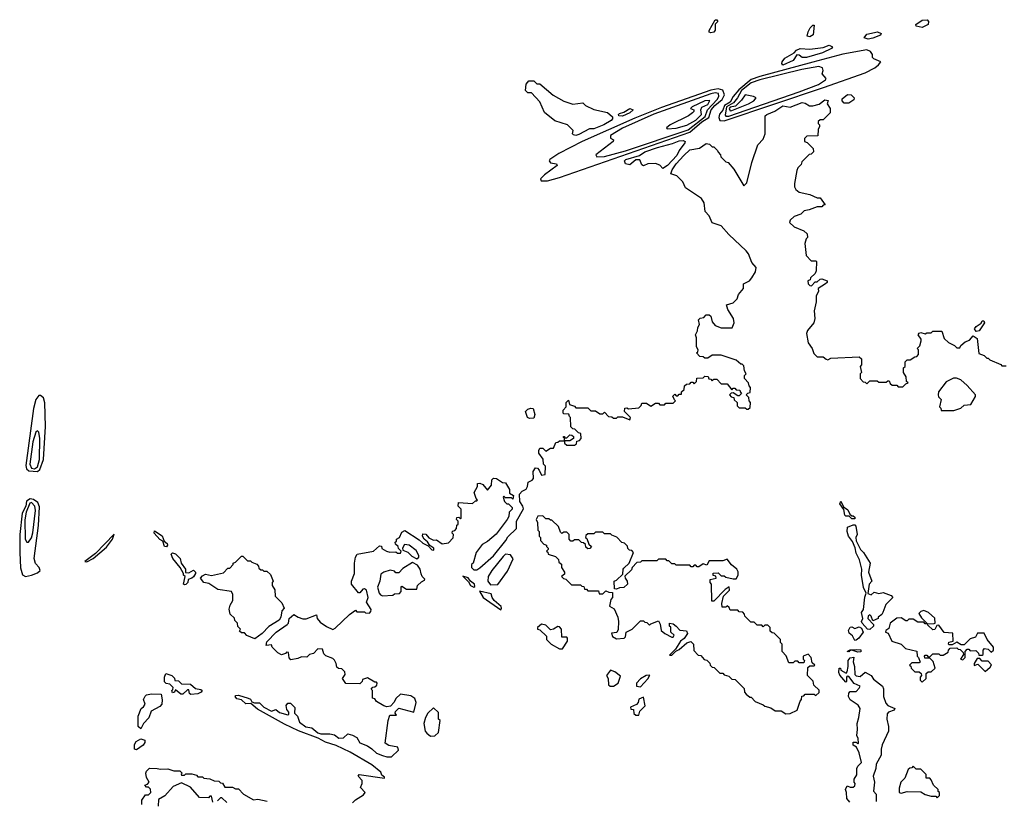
# Model space of a CAD drawing. Extents: x 2673034 to 2765626, y 830478 to 954748.
# Tile 14 of 126: x 2709467 to 2716032, y 855503 to 860707. Entities that reach past the tile are written whole.
import ezdxf

# ---------------------------------------------------------------- set-up
doc = ezdxf.new("R2010")
doc.units = 0

msp = doc.modelspace()

# ---------------------------------------------------------------- linework, layer by layer
at = {"layer": '0CON05XD'}
for points in [[(2714075, 860618.8), (2714064.2, 860624.2), (2714064, 860635), (2714103.3, 860705), (2714115, 860706.7), (2714122.5, 860695), (2714103, 860677), (2714103.6, 860636.4), (2714095, 860623.8), (2714075, 860618.8)], [(2715485, 860654.5), (2715443.3, 860663.3), (2715442.5, 860675), (2715485, 860703.1), (2715516.7, 860705), (2715526.2, 860695), (2715523.8, 860675), (2715485, 860654.5)], [(2714735, 860592), (2714717.5, 860597.5), (2714723.6, 860626.4), (2714737, 860653), (2714755, 860670), (2714765, 860670), (2714756.7, 860605), (2714735, 860592)], [(2715125, 860577.9), (2715096.7, 860585), (2715115, 860609.4), (2715185.8, 860625.8), (2715211.2, 860615), (2715206.8, 860603.2), (2715155, 860584.6), (2715125, 860577.9)], [(2714165, 860033.2), (2714825.8, 860254.2), (2715105, 860353.2), (2715167.5, 860385), (2715193.8, 860405), (2715207.5, 860425), (2715162.5, 860445), (2715152.5, 860455), (2715152.5, 860475), (2715140, 860495), (2715115.4, 860505.4), (2714955, 860477.1), (2714754.4, 860424.4), (2714401.5, 860328.5), (2714342.9, 860307.1), (2714260.8, 860239.2), (2714224.2, 860195.8), (2714205, 860157.1), (2714166.2, 860133.8), (2714155, 860104.2), (2714132.1, 860077.9), (2714128.5, 860055), (2714135, 860034.8), (2714165, 860033.2)], [(2714555, 860404.6), (2714547.5, 860415), (2714550, 860425), (2714568.8, 860451.2), (2714630, 860485), (2714647, 860503), (2714670, 860515), (2714735, 860509.2), (2714825, 860521.2), (2714865, 860538), (2714886.2, 860525), (2714878.8, 860515), (2714820, 860485), (2714713.3, 860455), (2714683.7, 860453.7), (2714665, 860470), (2714647.5, 860472.5), (2714624, 860435), (2714555, 860404.6)], [(2714175, 860064.1), (2714195, 860064.6), (2714665, 860224.9), (2714791.9, 860275), (2714840, 860305), (2714843.3, 860315), (2714817.5, 860345), (2714823, 860367), (2714820, 860385), (2714794.2, 860394.2), (2714682.5, 860375), (2714402.7, 860305), (2714345, 860285.5), (2714280.5, 860235), (2714252.5, 860185), (2714226.6, 860153.4), (2714179.1, 860125), (2714170.5, 860070.5), (2714175, 860064.1)], [(2713175, 859935.8), (2713159.3, 859939.3), (2713152.5, 859945), (2713157, 859967), (2713120, 860005), (2713035, 860032.5), (2712967, 860087), (2712935, 860160), (2712878.3, 860218.3), (2712855, 860220), (2712840, 860235), (2712843, 860277), (2712861.7, 860298.3), (2712895, 860300), (2712915, 860280), (2712935, 860280), (2713023.9, 860203.9), (2713095, 860163.3), (2713155, 860143.3), (2713221.7, 860151.7), (2713240, 860135), (2713295, 860107.5), (2713387, 860087), (2713419.3, 860059.3), (2713418.8, 860045), (2713410, 860035), (2713362, 860005), (2713295, 859979.5), (2713265, 859978.8), (2713195, 859941.5), (2713175, 859935.8)], [(2712943, 859633), (2712985, 859633.6), (2713065.5, 859655.5), (2713935, 859957.7), (2714015, 860026.3), (2714062.4, 860055), (2714078.1, 860105), (2714102.6, 860135), (2714150.6, 860175), (2714165.2, 860205), (2714155.9, 860235.9), (2714125, 860246.7), (2714075, 860236.9), (2713954.4, 860194.4), (2713745, 860121.1), (2713568.6, 860051.4), (2713216.4, 859895), (2713060.6, 859815), (2713001.2, 859775), (2712997.5, 859765), (2713005, 859752.5), (2713046.1, 859746.1), (2713050, 859735), (2712965, 859672), (2712940, 859645), (2712943, 859633)], [(2713315, 859792), (2713365, 859794.1), (2713505, 859833.4), (2713925, 859973.6), (2714037.8, 860062.2), (2714053.5, 860105), (2714117.2, 860175), (2714128.4, 860195), (2714125.6, 860215.6), (2714105, 860218.8), (2714075, 860212), (2713695, 860075.9), (2713485, 859983.5), (2713406.2, 859935), (2713407, 859917), (2713426.2, 859906.2), (2713423.3, 859895), (2713308.8, 859805), (2713315, 859792)], [(2714205, 860100), (2714215, 860101.8), (2714326, 860145), (2714362.5, 860165), (2714377.5, 860185), (2714360, 860195), (2714305, 860206.7), (2714279.9, 860170.1), (2714238.7, 860131.3), (2714205, 860124), (2714196.6, 860115), (2714205, 860100)], [(2714995, 860150), (2714965, 860150), (2714950, 860165), (2714951.7, 860178.3), (2714987, 860207), (2715010, 860205), (2715030, 860185), (2715028.3, 860171.7), (2714995, 860150)], [(2711885, 855802.5), (2711915, 855792.5), (2711945, 855792.5), (2711993, 855837), (2711987.1, 855857.1), (2711927.7, 855867.7), (2711903.3, 855885), (2711922.5, 856035), (2711935, 856070), (2711980, 856070), (2711970, 856085), (2711972.5, 856095), (2711995, 856117.5), (2712095, 856090), (2712110, 856155), (2712101.7, 856181.7), (2712075, 856198.8), (2712005, 856210), (2711975, 856182.5), (2711963.6, 856156.4), (2711938.3, 856131.7), (2711915, 856126.7), (2711894.1, 856134.1), (2711845, 856162.5), (2711835, 856180), (2711820, 856185), (2711820, 856235), (2711810, 856245), (2711821.7, 856258.3), (2711835, 856260), (2711848.3, 856271.7), (2711850, 856285), (2711845, 856290), (2711835, 856290), (2711785, 856320), (2711751.7, 856308.3), (2711750, 856295), (2711735, 856280), (2711641.7, 856281.7), (2711620, 856315), (2711637.5, 856342.5), (2711635, 856360), (2711615, 856380), (2711593, 856383), (2711581.7, 856391.7), (2711577.5, 856415), (2711565, 856437.5), (2711555, 856447.5), (2711507, 856467), (2711495, 856480), (2711485, 856510), (2711455, 856512.5), (2711425, 856482.5), (2711400, 856475), (2711381.7, 856458.3), (2711345, 856460), (2711321.7, 856448.3), (2711275, 856440), (2711263, 856453), (2711258.3, 856488.3), (2711245, 856490), (2711238.3, 856481.7), (2711213, 856473), (2711187, 856487), (2711150, 856525), (2711145, 856540), (2711110, 856535), (2711115, 856560), (2711176.2, 856623.8), (2711250, 856675), (2711260, 856685), (2711264, 856715), (2711295, 856742.5), (2711323.3, 856723.3), (2711355, 856712.5), (2711377, 856713), (2711445, 856740), (2711450, 856715), (2711470.9, 856690.9), (2711511.7, 856661.7), (2711555, 856642.5), (2711569.7, 856650.3), (2711665, 856742.5), (2711705, 856770), (2711715, 856760), (2711765, 856760), (2711773, 856753), (2711798.3, 856751.7), (2711808.3, 856761.7), (2711810, 856775), (2711780, 856825), (2711790, 856855), (2711780, 856905), (2711765, 856913.8), (2711755, 856911.2), (2711735, 856886.7), (2711725, 856886.2), (2711678.6, 856945), (2711680, 856965), (2711700, 857015), (2711698, 857085), (2711705.9, 857124.1), (2711716.4, 857143.6), (2711826.7, 857163.3), (2711865, 857200), (2711878.3, 857198.3), (2711881.7, 857181.7), (2711913, 857163), (2711935, 857157.5), (2711975, 857160), (2711985, 857150), (2712005, 857150), (2712010, 857165), (2711991.7, 857181.7), (2711990, 857195), (2711971.7, 857211.7), (2711970, 857225), (2711978.3, 857231.7), (2711980, 857245), (2712000, 857255), (2712015, 857290), (2712035, 857302.5), (2712130.5, 857240.5), (2712155, 857216.7), (2712189.3, 857199.3), (2712215, 857173.3), (2712228.3, 857171.7), (2712227.5, 857185), (2712201.7, 857201.7), (2712186.4, 857226.4), (2712164, 857244), (2712153.3, 857265), (2712155, 857280), (2712175, 857277.5), (2712195, 857252.5), (2712225, 857237.5), (2712245, 857240), (2712283, 857213), (2712325, 857220), (2712357, 857253), (2712360, 857275), (2712350, 857285), (2712351.7, 857298.3), (2712368.3, 857301.7), (2712380, 857315), (2712382.5, 857337.5), (2712390, 857345), (2712390, 857365), (2712380, 857375), (2712381.7, 857388.3), (2712395, 857390), (2712405, 857380), (2712410, 857385), (2712410, 857445), (2712390, 857465), (2712391.7, 857488.3), (2712485, 857482.5), (2712505, 857500), (2712515, 857500), (2712520, 857505), (2712510, 857515), (2712497.5, 857555), (2712520, 857595), (2712520, 857615), (2712535, 857617.5), (2712555, 857607.5), (2712585, 857570), (2712612.5, 857605), (2712615, 857640), (2712625, 857650), (2712645, 857647.5), (2712685, 857622.5), (2712705, 857620), (2712732.5, 857575), (2712731.7, 857551.7), (2712760, 857535), (2712755, 857510), (2712745, 857520), (2712705, 857520), (2712695, 857530), (2712690, 857525), (2712700, 857495), (2712715, 857480), (2712725, 857480), (2712750, 857455), (2712750, 857445), (2712730, 857425), (2712727.5, 857395), (2712717.5, 857375), (2712643, 857277), (2712585, 857227.5), (2712550.7, 857209.3), (2712510, 857155), (2712490, 857085), (2712480, 857075), (2712480, 857055), (2712495, 857040), (2712515, 857040), (2712535, 857052.5), (2712625, 857132.5), (2712707.5, 857235), (2712720.7, 857259.3), (2712780, 857315), (2712780, 857365), (2712827, 857447), (2712822.5, 857465), (2712802.5, 857495), (2712800, 857545), (2712817, 857563), (2712843, 857577), (2712852.5, 857595), (2712857, 857623), (2712883, 857637), (2712891.7, 857648.3), (2712890, 857695), (2712905, 857720), (2712918.3, 857718.3), (2712930, 857705), (2712945, 857670), (2712970, 857675), (2712971.7, 857731.7), (2712960, 857745), (2712957, 857777), (2712928.3, 857818.3), (2712927.5, 857835), (2712935, 857850), (2712955, 857850), (2712975, 857830), (2713005, 857850), (2713025, 857850), (2713041.7, 857888.3), (2713055, 857890), (2713065, 857900), (2713100, 857900), (2713100, 857920), (2713091.7, 857921.7), (2713091.7, 857928.3), (2713098.3, 857928.3), (2713100, 857920), (2713115, 857920), (2713135, 857940), (2713148.3, 857938.3), (2713158.3, 857928.3), (2713160, 857915), (2713135, 857900), (2713100, 857900), (2713100, 857885), (2713115, 857870), (2713165, 857870), (2713180, 857880), (2713181.7, 857898.3), (2713198.3, 857901.7), (2713210, 857915), (2713208.3, 857948.3), (2713191.7, 857951.7), (2713168.3, 857978.3), (2713155, 857980), (2713141.7, 857991.7), (2713140, 858055), (2713131.7, 858061.7), (2713128.3, 858078.3), (2713095, 858080), (2713090, 858085), (2713090, 858105), (2713110, 858125), (2713110, 858155), (2713125, 858170), (2713131.7, 858141.7), (2713165, 858130), (2713175, 858120), (2713255, 858120), (2713275, 858100), (2713305, 858100), (2713335, 858080), (2713355, 858080), (2713365, 858090), (2713391.7, 858061.7), (2713415, 858060), (2713425, 858050), (2713445, 858050), (2713455, 858060), (2713485, 858060), (2713535, 858040), (2713540, 858055), (2713500, 858095), (2713501.7, 858118.3), (2713515, 858120), (2713525, 858112.5), (2713595, 858120), (2713610, 858135), (2713615, 858150), (2713645, 858150), (2713675, 858130), (2713705, 858150), (2713725, 858150), (2713735, 858140), (2713765, 858140), (2713775, 858150), (2713825, 858150), (2713840, 858165), (2713831.7, 858171.7), (2713821.7, 858198.3), (2713835, 858210), (2713845, 858200), (2713855, 858200), (2713865, 858210), (2713880, 858210), (2713880, 858225), (2713898.3, 858241.7), (2713900, 858265), (2713911.7, 858278.3), (2713935, 858280), (2713945, 858290), (2713955, 858290), (2713965, 858280), (2713980, 858295), (2713981.7, 858318.3), (2714025, 858320), (2714035, 858330), (2714058.3, 858328.3), (2714061.7, 858311.7), (2714075, 858310), (2714085, 858300), (2714095, 858310), (2714115, 858310), (2714145, 858280), (2714185, 858280), (2714215, 858240), (2714225, 858250), (2714235, 858250), (2714245, 858240), (2714268.3, 858238.3), (2714270, 858225), (2714280, 858215), (2714265, 858200), (2714255, 858200), (2714225, 858220), (2714211.7, 858218.3), (2714200, 858205), (2714211.7, 858191.7), (2714228.3, 858188.3), (2714231.7, 858171.7), (2714250, 858155), (2714251.7, 858131.7), (2714265, 858120), (2714305, 858120), (2714315, 858110), (2714325, 858110), (2714338.3, 858121.7), (2714340, 858155), (2714330, 858165), (2714328.3, 858188.3), (2714310, 858205), (2714321.7, 858218.3), (2714338.3, 858221.7), (2714340, 858255), (2714330, 858265), (2714327, 858287), (2714300, 858315), (2714300, 858335), (2714310, 858345), (2714300, 858365), (2714295, 858400), (2714285, 858410), (2714275, 858410), (2714245, 858437.5), (2714145, 858470), (2714085, 858470), (2714055, 858450), (2714035, 858450), (2714025, 858460), (2714001.7, 858461.7), (2713980, 858485), (2713988.3, 858491.7), (2713990, 858505), (2713980, 858525), (2713980, 858585), (2713972.5, 858605), (2713987, 858633), (2713987.5, 858655), (2714000, 858675), (2713993, 858707), (2714003, 858717), (2714028.3, 858721.7), (2714045, 858740), (2714065, 858740), (2714075, 858730), (2714083, 858693), (2714105, 858667.5), (2714145, 858652.5), (2714218.3, 858651.7), (2714230, 858685), (2714226.7, 858715), (2714187.5, 858775), (2714180, 858805), (2714225, 858820), (2714250, 858845), (2714260, 858875), (2714292.5, 858915), (2714292.5, 858945), (2714333, 858967), (2714347.5, 858985), (2714373.3, 859025), (2714376.7, 859055), (2714349.3, 859089.3), (2714326.2, 859145), (2714310, 859165), (2714194.1, 859274.1), (2714145, 859332.5), (2714083.6, 859353.6), (2714065, 859400), (2714038.3, 859428.3), (2714030, 859485), (2714012.5, 859515), (2713907, 859587), (2713887.5, 859625), (2713847.5, 859665), (2713808.3, 859678.3), (2713817.1, 859705), (2713844.2, 859745.8), (2713895, 859800.6), (2713935, 859838.6), (2713999.5, 859850.5), (2714045, 859882.5), (2714067, 859877), (2714085, 859860), (2714095, 859860), (2714120, 859835), (2714123, 859823), (2714140, 859805), (2714141.7, 859791.7), (2714175, 859760), (2714190, 859755), (2714229.3, 859709.3), (2714295, 859600), (2714315, 859620), (2714347.5, 859755), (2714388.3, 859871.7), (2714425, 859910), (2714436.7, 859945), (2714437.5, 860065), (2714447.5, 860075), (2714502.4, 860097.6), (2714555, 860132.5), (2714605, 860123.8), (2714685, 860154), (2714705, 860150), (2714733.6, 860133.6), (2714755, 860132.5), (2714797, 860143), (2714835, 860172.5), (2714857, 860167), (2714850, 860145), (2714870, 860115), (2714870, 860085), (2714825, 860040), (2714805, 860040), (2714791.7, 860028.3), (2714790, 860015), (2714800, 860005), (2714800, 859995), (2714790, 859975), (2714788.3, 859931.7), (2714715, 859930), (2714700, 859915), (2714700, 859895), (2714718.3, 859888.3), (2714758.3, 859848.3), (2714760, 859825), (2714745, 859810), (2714731.7, 859808.3), (2714681.7, 859758.3), (2714678.3, 859741.7), (2714655, 859720), (2714648.3, 859701.7), (2714632.5, 859615), (2714633, 859593), (2714642.5, 859575), (2714665, 859557.5), (2714735, 859542.5)], [(2713485, 860063.1), (2713462.5, 860065), (2713458.8, 860075), (2713465, 860081.2), (2713495, 860090), (2713535, 860113.8), (2713556.2, 860106.2), (2713535, 860086), (2713485, 860063.1)], [(2713785, 859980), (2713845, 859984.5), (2713915, 860003.3), (2713975, 860036.1), (2714011.8, 860075), (2714009.2, 860105), (2714015.6, 860124.4), (2714055, 860142.3), (2714068.5, 860168.5), (2714034, 860165), (2713950, 860125), (2713940, 860115), (2713962.5, 860105), (2713962.5, 860095), (2713953.3, 860085), (2713926.7, 860065), (2713803.8, 860005), (2713780, 859985), (2713785, 859980)], [(2713755, 859713.8), (2713735, 859736.2), (2713705, 859747.5), (2713653.9, 859746.1), (2713625, 859732.5), (2713615, 859740), (2713601.7, 859771.7), (2713575, 859772.5), (2713535, 859740), (2713506.2, 859746.2), (2713500, 859765), (2713508, 859775), (2713599.5, 859800.5), (2713636, 859825), (2713719.4, 859855), (2713819.3, 859880.7), (2713865, 859900), (2713891.5, 859901.5), (2713904, 859895), (2713902.5, 859885), (2713865, 859835.7), (2713847.7, 859802.2), (2713786.9, 859735), (2713755, 859713.8)], [(2714735, 859542.5), (2714785, 859520), (2714805, 859520), (2714838.3, 859471.7), (2714825, 859470), (2714815, 859460), (2714785, 859460), (2714731.7, 859438.3), (2714698.3, 859431.7), (2714675, 859410), (2714630, 859395), (2714605, 859370), (2714600, 859355), (2714630, 859325), (2714695, 859300), (2714718.3, 859278.3), (2714720, 859255), (2714710, 859245), (2714702.5, 859215), (2714710, 859135), (2714745, 859100), (2714775, 859100), (2714780, 859095), (2714777, 859033), (2714770, 859015), (2714740, 858985), (2714738.3, 858971.7), (2714722.5, 858965), (2714724, 858945), (2714735, 858933.8), (2714747, 858933), (2714771.7, 858958.3), (2714785, 858960), (2714803, 858977), (2714815, 858980), (2714850, 858965), (2714850, 858955), (2714840, 858945), (2714790, 858915), (2714792.5, 858895), (2714777.5, 858865), (2714777.5, 858825), (2714763.8, 858766.2), (2714767.5, 858715), (2714762.5, 858685), (2714720, 858635), (2714712.5, 858615), (2714723, 858553), (2714750, 858515), (2714761.7, 858481.7), (2714785, 858460), (2714825, 858460), (2714843, 858443), (2714855, 858440), (2714875, 858450), (2715065, 858460), (2715080, 858445), (2715080, 858405), (2715070, 858395), (2715080, 858355), (2715070, 858345), (2715070, 858315), (2715091.7, 858291.7), (2715105, 858290), (2715115, 858280), (2715135, 858300), (2715185, 858300), (2715195, 858290), (2715245, 858290), (2715255, 858300), (2715265, 858300), (2715271.7, 858281.7), (2715285, 858270), (2715315, 858270), (2715325, 858260), (2715355, 858260), (2715375, 858280), (2715390, 858285), (2715380, 858295), (2715377, 858327), (2715360, 858355), (2715360, 858385), (2715370, 858395), (2715370, 858425), (2715385, 858440), (2715405, 858440), (2715435, 858460), (2715448.3, 858461.7), (2715460, 858475), (2715460, 858505), (2715450, 858515), (2715468.3, 858531.7), (2715477.5, 858565), (2715477, 858577), (2715457.5, 858605), (2715465, 858617.5), (2715475, 858622.5), (2715505, 858612.5), (2715515, 858620), (2715545, 858620), (2715555, 858630), (2715615, 858630), (2715631.7, 858581.7), (2715660, 858555), (2715700, 858535), (2715715, 858520), (2715735, 858520), (2715742.5, 858535), (2715771.7, 858558.3), (2715800, 858570), (2715825, 858600), (2715851.7, 858581.7), (2715861.7, 858481.7), (2715898.3, 858468.3), (2715915, 858450), (2715925, 858450), (2715935, 858440), (2716008.3, 858408.3), (2716015, 858400), (2716045, 858400)], [(2715845, 858627.5), (2715833.8, 858645), (2715845, 858661.2), (2715876.7, 858683.3), (2715885, 858700), (2715895, 858700), (2715900, 858685), (2715865, 858632.5), (2715845, 858627.5)], [(2715611.7, 858101.7), (2715695, 858102.5), (2715741.7, 858118.3), (2715765, 858137.5), (2715808.3, 858141.7), (2715840, 858195), (2715840, 858205), (2715785, 858267.5), (2715742.5, 858305), (2715713, 858317), (2715693, 858317), (2715645, 858293.3), (2715593.8, 858225), (2715590, 858205), (2715593, 858193), (2715610, 858175), (2715600, 858125), (2715608.3, 858118.3), (2715611.7, 858101.7)], [(2709585, 857694.1), (2709600.8, 857709.2), (2709624.6, 857775), (2709639.8, 857995), (2709633.4, 858153.4), (2709625, 858186.2), (2709605, 858202), (2709595, 858201.2), (2709575, 858176), (2709558.4, 858115), (2709507.3, 857735), (2709512.1, 857712.1), (2709528.4, 857698.4), (2709585, 857694.1)], [(2712865, 858047.5), (2712852.5, 858055), (2712840, 858095), (2712855, 858110), (2712875, 858117.5), (2712890, 858115), (2712902.5, 858075), (2712895, 858050), (2712865, 858047.5)], [(2709565, 857712.6), (2709585, 857726.4), (2709599.3, 857775), (2709601.8, 857915), (2709595, 857956.7), (2709585, 857966.2), (2709575, 857956.2), (2709555, 857892), (2709533.3, 857745), (2709545, 857717.4), (2709565, 857712.6)], [(2709505, 856996), (2709545, 857003.8), (2709585, 857020), (2709602.5, 857035), (2709596.2, 857055), (2709572, 857082), (2709563, 857115), (2709592.1, 857335), (2709599.6, 857459.6), (2709588.2, 857488.2), (2709558.9, 857508.9), (2709536.6, 857513.3), (2709513, 857497), (2709507.5, 857465), (2709482.4, 857417.6), (2709467.9, 857275), (2709466.7, 857155), (2709472.8, 857052.8), (2709485, 857006.2), (2709505, 856996)], [(2709525, 857223.8), (2709545, 857252), (2709555, 857286.2), (2709572.4, 857435), (2709568, 857465), (2709545, 857489.1), (2709533.3, 857485), (2709509.1, 857425), (2709501.8, 857371.8), (2709503.4, 857243.4), (2709513.3, 857225), (2709525, 857223.8)], [(2715035, 857380), (2715015, 857380), (2714998.3, 857398.3), (2714975, 857397.5), (2714967.5, 857405), (2714962.5, 857442.5), (2714935, 857480), (2714942.5, 857497.5), (2714960, 857460), (2714989.3, 857439.3), (2715001.7, 857411.7), (2715015, 857400), (2715025, 857400), (2715035, 857390), (2715035, 857380)], [(2714575, 856080), (2714605, 856082.5), (2714650, 856105), (2714670, 856165), (2714680, 856175), (2714681.7, 856198.3), (2714695, 856200), (2714705, 856210), (2714765, 856210), (2714775, 856202.5), (2714798.3, 856221.7), (2714798.3, 856238.3), (2714761.7, 856271.7), (2714758.3, 856298.3), (2714720, 856335), (2714721.7, 856388.3), (2714735, 856400), (2714765, 856400), (2714767.5, 856405), (2714750, 856420), (2714743.3, 856455), (2714725, 856477.5), (2714690, 856465), (2714690, 856445), (2714700, 856435), (2714695, 856420), (2714665, 856420), (2714655, 856430), (2714635, 856430), (2714625, 856420), (2714595, 856420), (2714577, 856467), (2714550, 856495), (2714550, 856545), (2714540, 856555), (2714540, 856575), (2714498.3, 856618.3), (2714485, 856620), (2714471.7, 856631.7), (2714470, 856655), (2714455, 856670), (2714435, 856670), (2714425, 856660), (2714415, 856670), (2714385, 856670), (2714365, 856690), (2714341.7, 856691.7), (2714301.7, 856731.7), (2714300, 856745), (2714288.3, 856758.3), (2714265, 856760), (2714255, 856770), (2714205, 856770), (2714198.3, 856788.3), (2714185, 856800), (2714175, 856790), (2714151.7, 856791.7), (2714147.5, 856815), (2714160, 856865), (2714200, 856905), (2714197, 856927), (2714170.7, 856909.3), (2714095, 856830), (2714081.7, 856831.7), (2714080, 856945), (2714070, 856955), (2714070, 856975), (2714110, 856985), (2714108.3, 856998.3), (2714091.7, 857001.7), (2714091.7, 857018.3), (2714125, 857020), (2714145, 857000), (2714165, 857000), (2714175, 856990), (2714225, 856980), (2714245, 856980), (2714257, 857003), (2714256.4, 857026.4), (2714247.5, 857045), (2714212.3, 857072.3), (2714185, 857110), (2714155, 857100), (2714065, 857100), (2714048.3, 857071.7), (2714025, 857080), (2713995, 857060), (2713985, 857060), (2713975, 857070), (2713965, 857070), (2713955, 857060), (2713945, 857060), (2713935, 857070), (2713845, 857070), (2713835, 857080), (2713815, 857080), (2713795, 857100), (2713785, 857100), (2713775, 857110), (2713725, 857110), (2713715, 857100), (2713615, 857100), (2713605, 857090), (2713581.7, 857088.3), (2713550, 857055), (2713545, 857040), (2713501.7, 856998.3), (2713503, 856983), (2713517.5, 856965), (2713520, 856945), (2713495, 856922.5), (2713465, 856920), (2713445, 856910), (2713432.5, 856912.5), (2713430, 856965), (2713445, 856970), (2713488.3, 857011.7), (2713490, 857045), (2713495, 857050), (2713530, 857085), (2713560, 857155), (2713548.3, 857168.3), (2713531.7, 857171.7), (2713521.7, 857181.7), (2713518.3, 857198.3), (2713498.3, 857218.3), (2713481.7, 857221.7), (2713448.3, 857258.3), (2713415, 857270), (2713405, 857280), (2713365, 857280), (2713355, 857290), (2713305, 857290), (2713295, 857280), (2713255, 857280), (2713241.7, 857268.3), (2713240, 857255), (2713248.3, 857248.3), (2713261.7, 857211.7), (2713280, 857195), (2713268.3, 857181.7), (2713255, 857180), (2713241.7, 857191.7), (2713238.3, 857208.3), (2713225, 857220), (2713211.7, 857221.7), (2713195, 857240), (2713165, 857240), (2713155, 857230), (2713141.7, 857231.7), (2713130, 857245), (2713130, 857275), (2713115, 857290), (2713095, 857290), (2713081.7, 857281.7), (2713071.7, 857291.7), (2713058.3, 857328.3), (2713015, 857370), (2713005, 857370), (2712995, 857380), (2712975, 857380), (2712955, 857400), (2712921.7, 857398.3), (2712910, 857375), (2712920, 857355), (2712922.5, 857305), (2712930, 857295), (2712930, 857265), (2712940, 857255), (2712940, 857235), (2712961.7, 857211.7), (2712980, 857205), (2712980, 857195), (2712990, 857185), (2712990, 857175), (2712980, 857165), (2712988.3, 857158.3), (2712990, 857145), (2713038.3, 857128.3), (2713058.3, 857108.3), (2713061.7, 857091.7), (2713078.3, 857078.3), (2713080, 857055), (2713100, 857025), (2713098.3, 857011.7), (2713080, 856995), (2713091.7, 856981.7), (2713108.3, 856978.3), (2713145, 856940), (2713205, 856940), (2713215, 856930), (2713228.3, 856928.3), (2713231.7, 856911.7), (2713245, 856910), (2713255, 856900), (2713325, 856900), (2713330, 856880), (2713355, 856880), (2713375, 856900), (2713395, 856890), (2713418.3, 856888.3), (2713420, 856855), (2713408.3, 856841.7), (2713398.3, 856798.3), (2713430.7, 856780.7), (2713454, 856725), (2713460, 856695), (2713457.5, 856642.5), (2713448.3, 856621.7), (2713411.7, 856618.3), (2713420, 856595), (2713445, 856580), (2713497, 856583), (2713507, 856593), (2713510, 856625), (2713550, 856645), (2713605, 856700), (2713625, 856700), (2713635, 856690), (2713648.3, 856688.3), (2713665, 856670), (2713675, 856680), (2713725, 856700), (2713737, 856677), (2713743.3, 856635), (2713767.5, 856615), (2713815, 856590), (2713825, 856590), (2713830, 856605), (2713807.5, 856625), (2713807.5, 856657.5), (2713800, 856665), (2713800, 856685), (2713825, 856680), (2713843.3, 856663.3), (2713868.3, 856638.3), (2713913.6, 856633.6), (2713918.8, 856615), (2713897.7, 856582.3), (2713873.3, 856565), (2713840, 856510), (2713800, 856470), (2713815, 856470), (2713841.7, 856498.3), (2713865, 856507.5), (2713915, 856552.5), (2713941.7, 856561.7), (2713960, 856545), (2713961.7, 856501.7), (2713991.7, 856471.7), (2714008.3, 856468.3), (2714031.7, 856441.7), (2714048.3, 856438.3), (2714068.3, 856418.3), (2714070, 856405), (2714085, 856390), (2714098.3, 856388.3), (2714135, 856350), (2714155, 856350), (2714165, 856340), (2714195, 856330), (2714215, 856310), (2714238.3, 856308.3), (2714298.3, 856248.3), (2714300, 856225), (2714311.7, 856211.7), (2714335, 856190), (2714345, 856190), (2714371.7, 856161.7), (2714425, 856140), (2714435, 856130), (2714475, 856120), (2714505, 856100), (2714545, 856100), (2714575, 856080)], [(2710445, 857192.5), (2710432.5, 857195), (2710420, 857230), (2710401.7, 857241.7), (2710363.3, 857285), (2710365, 857300), (2710417.3, 857267.3), (2710430, 857230), (2710450, 857215), (2710452.5, 857205), (2710445, 857192.5)], [(2715135, 856642.5), (2715120, 856645), (2715083.8, 856683.8), (2715080, 856695), (2715087.5, 856715), (2715080, 856755), (2715092.5, 856775), (2715101.7, 856858.3), (2715110, 856885), (2715092.3, 856922.3), (2715080, 857005), (2715082.5, 857045), (2715066.4, 857106.4), (2715045, 857150), (2715037, 857187), (2715018.8, 857228.8), (2714993.8, 857265), (2714984.2, 857295), (2714987, 857323), (2715025, 857340), (2715035, 857340), (2715041.7, 857331.7), (2715050, 857275), (2715042.5, 857255), (2715043, 857233), (2715072.5, 857175), (2715092.5, 857155), (2715137.5, 857085), (2715126.7, 857025), (2715147.5, 856965), (2715130, 856945), (2715121.7, 856881.7), (2715145, 856872.5), (2715165, 856890), (2715195, 856882.5), (2715225, 856887.5), (2715278.3, 856868.3), (2715287.5, 856855), (2715241.7, 856808.3), (2715222.5, 856755), (2715215, 856742.5), (2715190, 856725), (2715190, 856715), (2715155, 856700), (2715145, 856730), (2715135, 856740), (2715125, 856730), (2715122.5, 856715), (2715160, 856675), (2715160, 856665), (2715135, 856642.5)], [(2709915, 857093.1), (2709957.5, 857115), (2710045, 857190), (2710085.5, 857245), (2710097, 857277), (2709971.4, 857148.6), (2709900, 857095), (2709915, 857093.1)], [(2712115, 857112.5), (2712127, 857123), (2712127.5, 857135), (2712109.5, 857169.5), (2712063.6, 857203.6), (2712031.7, 857208.3), (2712020, 857185), (2712021.7, 857171.7), (2712055, 857157.5), (2712081.2, 857131.2), (2712115, 857112.5)], [(2710565, 856940), (2710560, 856945), (2710570, 856995), (2710560, 857005), (2710560, 857015), (2710537.5, 857055), (2710488.8, 857115), (2710476.7, 857145), (2710485, 857153.3), (2710505, 857146.7), (2710535.7, 857115.7), (2710543.9, 857083.9), (2710573.3, 857045), (2710571.7, 857021.7), (2710595, 857020), (2710625, 857036.7), (2710640, 857025), (2710640, 857015), (2710625, 856993.3), (2710615, 856983.3), (2710590, 856975), (2710587.5, 856955), (2710575, 856942.5), (2710565, 856940)], [(2711035, 856580), (2710981.7, 856601.7), (2710965, 856620), (2710945, 856620), (2710931.7, 856631.7), (2710940, 856645), (2710921.7, 856661.7), (2710920, 856685), (2710901.7, 856701.7), (2710898.3, 856718.3), (2710870, 856745), (2710862.5, 856777.5), (2710870, 856805), (2710887.5, 856835), (2710887.5, 856875), (2710880, 856895), (2710788.3, 856908.3), (2710727.7, 856947.7), (2710695, 856956.2), (2710673.3, 856985), (2710685, 857000), (2710705, 857010), (2710745, 857002.5), (2710825, 857020), (2710855, 857050), (2710868.3, 857051.7), (2710890, 857075), (2710890, 857085), (2710905, 857090), (2710945, 857130), (2710955, 857130), (2710985, 857100), (2711005, 857100), (2711015, 857090), (2711048.3, 857078.3), (2711060, 857065), (2711061.7, 857051.7), (2711075, 857040), (2711085, 857040), (2711095, 857030), (2711115, 857030), (2711138.3, 857008.3), (2711157.5, 856965), (2711150, 856955), (2711150, 856935), (2711167, 856907), (2711170, 856865), (2711215, 856820), (2711230, 856785), (2711214, 856766), (2711207.5, 856725), (2711196.7, 856703.3), (2711128.5, 856661.5), (2711083.3, 856615), (2711035, 856580)], [(2712605, 856940), (2712655, 856942.5), (2712719.2, 857030.8), (2712757, 857113), (2712738.8, 857138.8), (2712707, 857143), (2712690.5, 857129.5), (2712613.9, 857036.1), (2712590, 856995), (2712587.5, 856965), (2712605, 856940)], [(2711885, 856866.7), (2711955, 856870), (2711965, 856880), (2711998.3, 856881.7), (2712010, 856895), (2712010, 856925), (2712015, 856930), (2712045, 856910), (2712115, 856910), (2712120, 856935), (2712145, 856960), (2712165, 856970), (2712167, 856977), (2712150, 856995), (2712143, 857013), (2712137.5, 857045), (2712120, 857070), (2712085, 857087.5), (2712021.7, 857048.3), (2711995, 857020), (2711975, 857020), (2711965, 857030), (2711937, 857037), (2711895, 857023.3), (2711875, 857010), (2711867, 856963), (2711852.5, 856925), (2711863.9, 856883.9), (2711872, 856872), (2711885, 856866.7)], [(2712495, 856923.3), (2712502.5, 856927.5), (2712500, 856945), (2712473, 856963), (2712456.1, 856986.1), (2712421.7, 856998.3), (2712460, 856960), (2712473.3, 856935), (2712495, 856923.3)], [(2712675, 856773.3), (2712680, 856785), (2712676.7, 856795), (2712630, 856835), (2712616.7, 856855), (2712610, 856880), (2712531.7, 856898.3), (2712556.7, 856855), (2712675, 856773.3)], [(2715520, 856680), (2715565, 856682.5), (2715570, 856685), (2715568.3, 856718.3), (2715526.1, 856756.1), (2715495, 856768.8), (2715475, 856762.5), (2715461.7, 856748.3), (2715480, 856720), (2715520, 856680)], [(2715485, 856290), (2715510, 856315), (2715511.7, 856348.3), (2715525, 856360), (2715545, 856360), (2715570, 856385), (2715557.5, 856427.5), (2715535, 856450), (2715501.7, 856451.7), (2715500, 856465), (2715505, 856470), (2715515, 856470), (2715525, 856460), (2715538.3, 856461.7), (2715555, 856480), (2715595, 856480), (2715605, 856470), (2715625, 856470), (2715658.3, 856491.7), (2715660, 856505), (2715671.7, 856518.3), (2715715, 856520), (2715725, 856510), (2715738.3, 856508.3), (2715758.3, 856488.3), (2715760, 856475), (2715740, 856445), (2715755, 856440), (2715770, 856455), (2715770, 856495), (2715785, 856510), (2715795, 856510), (2715805, 856500), (2715841.7, 856501.7), (2715860, 856485), (2715861.7, 856471.7), (2715885, 856470), (2715890, 856475), (2715890, 856505), (2715900, 856515), (2715925, 856510), (2715945, 856490), (2715960, 856505), (2715960, 856525), (2715917.5, 856575), (2715897, 856617), (2715853.3, 856616.7), (2715839.3, 856590.7), (2715805, 856580), (2715765, 856540), (2715745, 856540), (2715715, 856557.5), (2715685, 856540), (2715665, 856540), (2715660, 856545), (2715661.7, 856558.3), (2715690, 856565), (2715688.3, 856618.3), (2715631.7, 856621.7), (2715595, 856670), (2715582.5, 856667.5), (2715568.3, 856641.7), (2715555, 856640), (2715521.7, 856671.7), (2715520, 856680), (2715505, 856680), (2715495, 856690), (2715455, 856690), (2715425, 856710), (2715395, 856710), (2715385, 856700), (2715375, 856700), (2715345, 856720), (2715315, 856717.5), (2715270, 856685), (2715261.7, 856648.3), (2715242.5, 856635), (2715240, 856625), (2715258.3, 856618.3), (2715282.5, 856565), (2715343.8, 856543.8), (2715372.5, 856515), (2715448.3, 856498.3), (2715450, 856465), (2715460, 856455), (2715470, 856425), (2715465, 856420), (2715415, 856420), (2715400, 856405), (2715408.3, 856398.3), (2715410, 856385), (2715435, 856360), (2715465, 856360), (2715478.3, 856348.3), (2715480, 856335), (2715470, 856325), (2715470, 856305), (2715485, 856290)], [(2713085, 856512.5), (2713120, 856565), (2713120, 856585), (2713115, 856590), (2713081.7, 856591.7), (2713080, 856645), (2713065, 856660), (2713055, 856662.5), (2713027, 856643), (2713005, 856640), (2712975, 856670), (2712945, 856677.5), (2712920, 856655), (2712920, 856645), (2712935, 856640), (2712978.3, 856598.3), (2712980, 856575), (2713010, 856545), (2713065, 856512.5), (2713085, 856512.5)], [(2715035, 856567.5), (2715018.8, 856598.8), (2714998.3, 856618.3), (2714994, 856635), (2715005, 856657.5), (2715015, 856660), (2715035, 856647.5), (2715065, 856658.8), (2715080.7, 856650.7), (2715090, 856625), (2715062, 856585), (2715045, 856570.8), (2715035, 856567.5)], [(2715055, 856490), (2715015, 856503.3), (2715000, 856500), (2714995, 856492.5), (2714983.3, 856495), (2715005, 856506.7), (2715045, 856507.5), (2715075.9, 856505.9), (2715075, 856492.5), (2715055, 856490)], [(2715001.7, 855491.7), (2714982.5, 855515), (2714980, 855555), (2714972.5, 855575), (2714985, 855600), (2715005, 855590), (2715025, 855590), (2715035, 855600), (2715037.5, 855615), (2715030, 855625), (2715030, 855645), (2715047.5, 855672.5), (2715048.8, 855715), (2715055, 855730), (2715080, 855755), (2715065, 855820), (2715046.7, 855856.7), (2715025, 855870), (2715023.3, 855885), (2715025, 855890), (2715045, 855890), (2715055, 855880), (2715060, 855885), (2715057.5, 855915), (2715047.5, 855935), (2715053.3, 855975), (2715050, 856015), (2715062.9, 856055), (2715071.2, 856115), (2715058, 856138), (2715003.6, 856173.6), (2714992.5, 856195), (2714995, 856217.5), (2715005, 856227.5), (2715045, 856227.5), (2715065, 856250), (2715070, 856265), (2715030.8, 856280.8), (2714995, 856327.5), (2714985, 856330), (2714980, 856325), (2714980, 856295), (2714975, 856290), (2714935, 856337.5), (2714927.5, 856355), (2714930, 856385), (2714940, 856385), (2714941.7, 856371.7), (2714978.3, 856351.7), (2714985, 856360), (2714991.2, 856395), (2714990, 856435), (2715005, 856452.5), (2715027.5, 856457.5), (2715023, 856427), (2715033.8, 856395), (2715035, 856342.5), (2715045, 856333.3), (2715071.7, 856328.3), (2715105, 856356.7), (2715145, 856336), (2715160.5, 856310.5), (2715218.8, 856265), (2715225.6, 856245.6), (2715225.6, 856195), (2715241.1, 856151.1), (2715255.5, 856135.5), (2715302.5, 856115), (2715297.5, 856105), (2715260, 856090), (2715250.8, 856079.2), (2715248.8, 856045), (2715259.4, 855995), (2715258.6, 855965), (2715217.7, 855872.3), (2715210, 855845), (2715211.2, 855805), (2715177.5, 855745), (2715176, 855716), (2715156.7, 855665), (2715166.2, 855625), (2715160, 855565), (2715177.5, 855545), (2715177.5, 855495)], [(2715905, 856362.5), (2715938.3, 856391.7), (2715947, 856407), (2715925, 856430), (2715885, 856430), (2715868.3, 856448.3), (2715851.7, 856448.3), (2715830, 856415), (2715831.7, 856401.7), (2715855, 856410), (2715905, 856362.5)], [(2713425, 856263.3), (2713457.5, 856285), (2713471.7, 856331.7), (2713435, 856360), (2713405, 856370), (2713380, 856335), (2713390, 856315), (2713393, 856273), (2713403.6, 856263.6), (2713425, 856263.3)], [(2710608.3, 856208.3), (2710600, 856215), (2710595, 856240), (2710585, 856240), (2710555, 856210), (2710541.7, 856211.7), (2710505, 856240), (2710500, 856225), (2710485, 856220), (2710480, 856235), (2710488.3, 856241.7), (2710490, 856255), (2710467, 856277), (2710443, 856283), (2710433, 856293), (2710432.5, 856325), (2710441.7, 856348.3), (2710480, 856335), (2710498.3, 856318.3), (2710501.7, 856301.7), (2710525, 856300), (2710545, 856280), (2710605, 856277.5), (2710638.3, 856248.3), (2710675, 856242.5), (2710682.5, 856235), (2710676.7, 856225), (2710655, 856213.8), (2710608.3, 856208.3)], [(2713605, 856260), (2713655, 856312.5), (2713668.3, 856338.3), (2713643.9, 856336.1), (2713607, 856313), (2713580, 856285), (2713580, 856265), (2713605, 856260)], [(2710275, 855980), (2710256.7, 855995), (2710256.7, 856065), (2710277.5, 856115), (2710293, 856127), (2710302.5, 856145), (2710292.5, 856175), (2710303, 856197), (2710313, 856207), (2710345, 856213.3), (2710410, 856210), (2710416.1, 856173.9), (2710413.8, 856145), (2710400.5, 856129.5), (2710342.3, 856097.7), (2710327.4, 856052.6), (2710292.5, 856015), (2710275, 855980)], [(2711685, 855487.5), (2711705, 855507.5), (2711759.3, 855540.7), (2711770, 855555), (2711738.3, 855588.3), (2711750, 855615), (2711750, 855635), (2711722.5, 855665), (2711730, 855675), (2711900, 855650), (2711898.3, 855658.3), (2711881.7, 855671.7), (2711875, 855690), (2711815, 855740), (2711670, 855825), (2711577.7, 855867.7), (2711505, 855890), (2711457.7, 855917.7), (2711325, 855966.7), (2711231.7, 856011.7), (2711051.7, 856111.7), (2711008.3, 856148.3), (2710975, 856146.7), (2710945, 856172.5), (2710915, 856180), (2710902.5, 856195), (2710908.3, 856201.7), (2710925, 856203.3), (2710990, 856185), (2711005, 856177.5), (2711015, 856160), (2711032.5, 856152.5), (2711065, 856152.5), (2711093.8, 856123.8), (2711145, 856097.5), (2711175, 856107.5), (2711198.3, 856088.3), (2711255, 856073.3), (2711261.7, 856078.3), (2711261.7, 856091.7), (2711248.3, 856108.3), (2711242.5, 856135), (2711255, 856150), (2711271.7, 856151.7), (2711301.7, 856121.7), (2711300, 856085), (2711320, 856065), (2711333.3, 856025), (2711375, 855993.3), (2711415, 855986.7), (2711455, 855953.3), (2711475, 855946.7), (2711535, 855947.5), (2711565, 855940), (2711595, 855917.5), (2711625, 855920), (2711655, 855947.5), (2711685, 855937.5), (2711715, 855922.5), (2711735, 855887.5), (2711786.1, 855866.1), (2711815, 855847.5), (2711845, 855817.5), (2711885, 855802.5)], [(2713595, 856070), (2713601.7, 856098.3), (2713637, 856133), (2713625, 856190), (2713595, 856177.5), (2713590, 856155), (2713578.3, 856141.7), (2713540, 856125), (2713541.7, 856111.7), (2713558.3, 856108.3), (2713561.7, 856081.7), (2713575, 856070), (2713595, 856070)], [(2712205, 855930), (2712235, 855932.5), (2712260, 855955), (2712270, 856035), (2712260, 856045), (2712258.3, 856088.3), (2712225, 856120), (2712187.5, 856085), (2712172.5, 856055), (2712162.5, 856015), (2712170, 855965), (2712181.7, 855951.7), (2712205, 855930)], [(2710245, 855840), (2710232.5, 855845), (2710232.5, 855875), (2710244.1, 855895.9), (2710275, 855912.5), (2710300, 855905), (2710301.7, 855888.3), (2710289.3, 855870.7), (2710245, 855840)], [(2710280, 855475), (2710280, 855505), (2710305, 855540), (2710325, 855540), (2710340, 855555), (2710338.3, 855578.3), (2710325, 855590), (2710311.7, 855591.7), (2710300, 855605), (2710318.3, 855611.7), (2710330, 855625), (2710312.5, 855655), (2710308.8, 855685), (2710311.7, 855698.3), (2710333, 855717), (2710383.6, 855716.4), (2710405, 855710), (2710455, 855713.3), (2710495, 855700), (2710535, 855700), (2710550, 855685), (2710543, 855677), (2710545, 855670), (2710565, 855670), (2710575, 855680), (2710615, 855680), (2710645, 855670), (2710655, 855660), (2710685, 855660), (2710695, 855650), (2710735, 855647.5), (2710763, 855633), (2710795, 855630), (2710805, 855620), (2710818.3, 855618.3), (2710835, 855590), (2710885, 855590), (2710905, 855580), (2710925, 855580), (2710960, 855545), (2711025, 855507.5), (2711055, 855510), (2711117, 855497)], [(2715585, 855520), (2715600, 855535), (2715600, 855555), (2715591.7, 855561.7), (2715590, 855575), (2715560, 855605), (2715545, 855640), (2715535, 855650), (2715511.7, 855651.7), (2715510, 855675), (2715475, 855710), (2715445, 855710), (2715425, 855730), (2715415, 855720), (2715401.7, 855718.3), (2715391.7, 855708.3), (2715368.3, 855651.7), (2715342.5, 855625), (2715330, 855585), (2715330, 855555), (2715345, 855550), (2715385, 855562.5), (2715475, 855560), (2715505, 855542.5), (2715545, 855530), (2715575, 855530), (2715585, 855520)], [(2710755, 855490), (2710745, 855530), (2710735, 855530), (2710725, 855520), (2710665, 855522.5), (2710605, 855590), (2710545, 855620), (2710490, 855595), (2710435, 855532.5), (2710391.7, 855508.3), (2710390, 855465)], [(2710848.3, 855488.3), (2710815, 855520), (2710805, 855520), (2710785, 855500)]]:
    msp.add_lwpolyline(points, dxfattribs=at)

doc.saveas('drawing.dxf')
